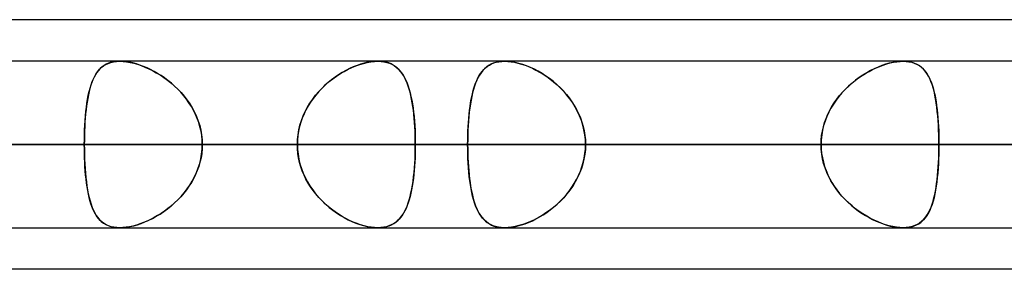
# Model space of a CAD drawing. Header units: millimetres. Extents: x -288 to 288, y -100 to 123.
# Tile 27 of 75: x -106.72 to -93.37, y 51.61 to 55. Entities that reach past the tile are written whole.
import ezdxf

# ---------------------------------------------------------------- set-up
doc = ezdxf.new("R2010")
doc.units = ezdxf.units.MM
doc.layers.add('MAIN-1', color=7, linetype='Continuous')
doc.layers.add('MAIN-2', color=7, linetype='Continuous')

msp = doc.modelspace()

# ---------------------------------------------------------------- linework, layer by layer
at = {"layer": 'MAIN-1'}
for p, q in [((-81.421, 55), (-156.21, 55)), ((155.254, 54.435), (-155.254, 54.435)), ((-101.867, 54.435), (-101.867, 54.435)), ((-101.867, 54.435), (-101.866, 54.435)), ((-101.866, 54.435), (-101.866, 54.435)), ((-101.866, 54.435), (-101.865, 54.435)), ((-101.865, 54.435), (-101.865, 54.435)), ((-101.865, 54.435), (-101.864, 54.435)), ((155.857, 53.305), (-155.857, 53.305)), ((-155.118, 52.175), (155.118, 52.175)), ((-101.866, 52.175), (-101.867, 52.175)), ((-101.867, 52.175), (-101.867, 52.175)), ((-101.865, 52.175), (-101.866, 52.175)), ((-101.866, 52.175), (-101.866, 52.175)), ((-101.864, 52.175), (-101.865, 52.175)), ((-101.865, 52.175), (-101.865, 52.175)), ((-100.149, 52.175), (-100.15, 52.175)), ((-100.148, 52.175), (-100.149, 52.175)), ((-100.149, 52.175), (-100.149, 52.175)), ((-100.147, 52.175), (-100.148, 52.175)), ((-100.148, 52.175), (-100.148, 52.175)), ((-100.146, 52.175), (-100.147, 52.175)), ((-81.908, 51.61), (-155.347, 51.61))]:
    msp.add_line(p, q, dxfattribs=at)
at = {"layer": 'MAIN-2'}
for p, q in [((-105.607, 54.359), (-105.633, 54.336)), ((-105.617, 54.351), (-105.589, 54.373)), ((-105.58, 54.379), (-105.607, 54.359)), ((-105.589, 54.373), (-105.558, 54.391)), ((-105.55, 54.396), (-105.58, 54.379)), ((-105.558, 54.391), (-105.525, 54.407)), ((-105.518, 54.41), (-105.55, 54.396)), ((-105.525, 54.407), (-105.489, 54.419)), ((-105.483, 54.421), (-105.518, 54.41)), ((-105.489, 54.419), (-105.45, 54.428)), ((-105.446, 54.429), (-105.483, 54.421)), ((-105.45, 54.428), (-105.409, 54.433)), ((-105.407, 54.433), (-105.446, 54.429)), ((-105.409, 54.433), (-105.366, 54.435)), ((-105.366, 54.435), (-105.407, 54.433)), ((-105.324, 54.434), (-105.366, 54.435)), ((-105.366, 54.435), (-105.322, 54.433)), ((-105.281, 54.429), (-105.324, 54.434)), ((-105.322, 54.433), (-105.276, 54.428)), ((-105.236, 54.422), (-105.281, 54.429)), ((-105.276, 54.428), (-105.228, 54.42)), ((-105.189, 54.412), (-105.236, 54.422)), ((-105.228, 54.42), (-105.178, 54.409)), ((-105.142, 54.399), (-105.189, 54.412)), ((-105.178, 54.409), (-105.128, 54.394)), ((-105.094, 54.383), (-105.142, 54.399)), ((-105.128, 54.394), (-105.077, 54.377)), ((-105.045, 54.365), (-105.094, 54.383)), ((-105.077, 54.377), (-105.026, 54.357)), ((-104.997, 54.344), (-105.045, 54.365)), ((-105.026, 54.357), (-104.974, 54.334)), ((-102.199, 54.359), (-102.249, 54.336)), ((-102.218, 54.351), (-102.165, 54.373)), ((-102.149, 54.379), (-102.199, 54.359)), ((-102.165, 54.373), (-102.113, 54.391)), ((-102.1, 54.396), (-102.149, 54.379)), ((-102.113, 54.391), (-102.061, 54.407)), ((-102.051, 54.41), (-102.1, 54.396)), ((-102.061, 54.407), (-102.01, 54.419)), ((-102.003, 54.421), (-102.051, 54.41)), ((-102.01, 54.419), (-101.961, 54.428)), ((-101.956, 54.429), (-102.003, 54.421)), ((-101.961, 54.428), (-101.913, 54.433)), ((-101.91, 54.433), (-101.956, 54.429)), ((-101.913, 54.433), (-101.867, 54.435)), ((-101.867, 54.435), (-101.91, 54.433)), ((-101.827, 54.434), (-101.867, 54.435)), ((-101.864, 54.435), (-101.823, 54.433)), ((-101.789, 54.429), (-101.827, 54.434)), ((-101.823, 54.433), (-101.783, 54.428)), ((-101.753, 54.422), (-101.789, 54.429)), ((-101.783, 54.428), (-101.745, 54.42)), ((-101.719, 54.412), (-101.753, 54.422)), ((-101.745, 54.42), (-101.71, 54.408)), ((-101.687, 54.399), (-101.719, 54.412)), ((-101.71, 54.408), (-101.677, 54.394)), ((-101.658, 54.383), (-101.687, 54.399)), ((-101.677, 54.394), (-101.646, 54.376)), ((-101.63, 54.365), (-101.658, 54.383)), ((-101.646, 54.376), (-101.618, 54.356)), ((-101.604, 54.344), (-101.63, 54.365)), ((-101.618, 54.356), (-101.592, 54.333)), ((-100.394, 54.357), (-100.42, 54.334)), ((-100.407, 54.345), (-100.382, 54.366)), ((-100.365, 54.377), (-100.394, 54.357)), ((-100.382, 54.366), (-100.354, 54.384)), ((-100.335, 54.394), (-100.365, 54.377)), ((-100.354, 54.384), (-100.325, 54.399)), ((-100.302, 54.409), (-100.335, 54.394)), ((-100.325, 54.399), (-100.293, 54.412)), ((-100.267, 54.42), (-100.302, 54.409)), ((-100.293, 54.412), (-100.26, 54.422)), ((-100.229, 54.428), (-100.267, 54.42)), ((-100.26, 54.422), (-100.224, 54.429)), ((-100.189, 54.433), (-100.229, 54.428)), ((-100.224, 54.429), (-100.186, 54.434)), ((-100.146, 54.435), (-100.189, 54.433)), ((-100.186, 54.434), (-100.146, 54.435)), ((-100.101, 54.433), (-100.146, 54.435)), ((-100.146, 54.435), (-100.104, 54.434)), ((-100.104, 54.434), (-100.06, 54.429)), ((-100.053, 54.428), (-100.101, 54.433)), ((-100.06, 54.429), (-100.014, 54.421)), ((-100.004, 54.419), (-100.053, 54.428)), ((-100.014, 54.421), (-99.966, 54.411)), ((-99.953, 54.407), (-100.004, 54.419)), ((-99.966, 54.411), (-99.918, 54.397)), ((-99.901, 54.391), (-99.953, 54.407)), ((-99.918, 54.397), (-99.87, 54.381)), ((-99.848, 54.373), (-99.901, 54.391)), ((-99.87, 54.381), (-99.821, 54.362)), ((-99.796, 54.351), (-99.848, 54.373)), ((-99.821, 54.362), (-99.771, 54.34)), ((-95.082, 54.357), (-95.134, 54.334)), ((-95.108, 54.345), (-95.06, 54.366)), ((-95.031, 54.377), (-95.082, 54.357)), ((-95.06, 54.366), (-95.012, 54.384)), ((-94.98, 54.394), (-95.031, 54.377)), ((-95.012, 54.384), (-94.965, 54.399)), ((-94.93, 54.409), (-94.98, 54.394)), ((-94.965, 54.399), (-94.917, 54.412)), ((-94.881, 54.42), (-94.93, 54.409)), ((-94.917, 54.412), (-94.871, 54.422)), ((-94.833, 54.428), (-94.881, 54.42)), ((-94.871, 54.422), (-94.826, 54.429)), ((-94.786, 54.433), (-94.833, 54.428)), ((-94.826, 54.429), (-94.783, 54.434)), ((-94.742, 54.435), (-94.786, 54.433)), ((-94.783, 54.434), (-94.742, 54.435)), ((-94.742, 54.435), (-94.701, 54.434)), ((-94.699, 54.433), (-94.742, 54.435)), ((-94.701, 54.434), (-94.663, 54.429)), ((-94.658, 54.428), (-94.699, 54.433)), ((-94.663, 54.429), (-94.626, 54.421)), ((-94.619, 54.419), (-94.658, 54.428)), ((-94.626, 54.421), (-94.592, 54.411)), ((-94.583, 54.407), (-94.619, 54.419)), ((-94.592, 54.411), (-94.56, 54.397)), ((-94.55, 54.391), (-94.583, 54.407)), ((-94.56, 54.397), (-94.531, 54.381)), ((-94.519, 54.373), (-94.55, 54.391)), ((-94.531, 54.381), (-94.504, 54.362)), ((-94.491, 54.351), (-94.519, 54.373)), ((-94.504, 54.362), (-94.478, 54.34)), ((-105.715, 54.22), (-105.731, 54.185)), ((-105.725, 54.198), (-105.707, 54.234)), ((-105.697, 54.253), (-105.715, 54.22)), ((-105.707, 54.234), (-105.688, 54.268)), ((-105.677, 54.283), (-105.697, 54.253)), ((-105.688, 54.268), (-105.666, 54.298)), ((-105.656, 54.311), (-105.677, 54.283)), ((-105.666, 54.298), (-105.643, 54.326)), ((-105.633, 54.336), (-105.656, 54.311)), ((-105.643, 54.326), (-105.617, 54.351)), ((-104.948, 54.322), (-104.997, 54.344)), ((-104.974, 54.334), (-104.923, 54.309)), ((-104.9, 54.296), (-104.948, 54.322)), ((-104.923, 54.309), (-104.872, 54.28)), ((-104.853, 54.269), (-104.9, 54.296)), ((-104.872, 54.28), (-104.821, 54.25)), ((-104.805, 54.24), (-104.853, 54.269)), ((-104.821, 54.25), (-104.77, 54.216)), ((-104.759, 54.208), (-104.805, 54.24)), ((-102.446, 54.22), (-102.493, 54.185)), ((-102.477, 54.198), (-102.426, 54.234)), ((-102.398, 54.253), (-102.446, 54.22)), ((-102.426, 54.234), (-102.375, 54.268)), ((-102.349, 54.283), (-102.398, 54.253)), ((-102.375, 54.268), (-102.323, 54.298)), ((-102.299, 54.311), (-102.349, 54.283)), ((-102.323, 54.298), (-102.27, 54.326)), ((-102.249, 54.336), (-102.299, 54.311)), ((-102.27, 54.326), (-102.218, 54.351)), ((-101.581, 54.322), (-101.604, 54.344)), ((-101.592, 54.333), (-101.568, 54.307)), ((-101.559, 54.296), (-101.581, 54.322)), ((-101.568, 54.307), (-101.545, 54.279)), ((-101.538, 54.269), (-101.559, 54.296)), ((-101.545, 54.279), (-101.525, 54.248)), ((-101.519, 54.24), (-101.538, 54.269)), ((-101.525, 54.248), (-101.505, 54.215)), ((-101.501, 54.208), (-101.519, 54.24)), ((-100.509, 54.209), (-100.491, 54.241)), ((-100.487, 54.248), (-100.506, 54.215)), ((-100.491, 54.241), (-100.473, 54.271)), ((-100.466, 54.28), (-100.487, 54.248)), ((-100.473, 54.271), (-100.452, 54.298)), ((-100.444, 54.308), (-100.466, 54.28)), ((-100.452, 54.298), (-100.431, 54.323)), ((-100.42, 54.334), (-100.444, 54.308)), ((-100.431, 54.323), (-100.407, 54.345)), ((-99.743, 54.326), (-99.796, 54.351)), ((-99.771, 54.34), (-99.722, 54.316)), ((-99.69, 54.299), (-99.743, 54.326)), ((-99.722, 54.316), (-99.673, 54.289)), ((-99.639, 54.268), (-99.69, 54.299)), ((-99.673, 54.289), (-99.624, 54.26)), ((-99.587, 54.235), (-99.639, 54.268)), ((-99.624, 54.26), (-99.576, 54.228)), ((-99.536, 54.199), (-99.587, 54.235)), ((-99.576, 54.228), (-99.528, 54.193)), ((-95.345, 54.209), (-95.299, 54.241)), ((-95.287, 54.248), (-95.337, 54.215)), ((-95.299, 54.241), (-95.252, 54.271)), ((-95.236, 54.28), (-95.287, 54.248)), ((-95.252, 54.271), (-95.204, 54.298)), ((-95.185, 54.308), (-95.236, 54.28)), ((-95.204, 54.298), (-95.156, 54.323)), ((-95.134, 54.334), (-95.185, 54.308)), ((-95.156, 54.323), (-95.108, 54.345)), ((-94.465, 54.326), (-94.491, 54.351)), ((-94.478, 54.34), (-94.455, 54.316)), ((-94.441, 54.299), (-94.465, 54.326)), ((-94.455, 54.316), (-94.434, 54.289)), ((-94.42, 54.268), (-94.441, 54.299)), ((-94.434, 54.289), (-94.414, 54.26)), ((-94.4, 54.235), (-94.42, 54.268)), ((-94.414, 54.26), (-94.396, 54.228)), ((-94.381, 54.199), (-94.4, 54.235)), ((-94.396, 54.228), (-94.379, 54.193)), ((-105.759, 54.109), (-105.772, 54.067)), ((-105.77, 54.072), (-105.757, 54.117)), ((-105.746, 54.148), (-105.759, 54.109)), ((-105.757, 54.117), (-105.742, 54.159)), ((-105.731, 54.185), (-105.746, 54.148)), ((-105.742, 54.159), (-105.725, 54.198)), ((-104.77, 54.216), (-104.721, 54.18)), ((-104.713, 54.173), (-104.759, 54.208)), ((-104.721, 54.18), (-104.672, 54.141)), ((-104.667, 54.137), (-104.713, 54.173)), ((-104.672, 54.141), (-104.625, 54.099)), ((-104.623, 54.098), (-104.667, 54.137)), ((-104.625, 54.099), (-104.579, 54.055)), ((-104.581, 54.057), (-104.623, 54.098)), ((-102.584, 54.109), (-102.627, 54.067)), ((-102.622, 54.072), (-102.575, 54.117)), ((-102.539, 54.148), (-102.584, 54.109)), ((-102.575, 54.117), (-102.527, 54.159)), ((-102.493, 54.185), (-102.539, 54.148)), ((-102.527, 54.159), (-102.477, 54.198)), ((-101.505, 54.215), (-101.487, 54.178)), ((-101.485, 54.173), (-101.501, 54.208)), ((-101.487, 54.178), (-101.471, 54.139)), ((-101.47, 54.137), (-101.485, 54.173)), ((-101.471, 54.139), (-101.456, 54.098)), ((-101.456, 54.098), (-101.47, 54.137)), ((-101.456, 54.098), (-101.442, 54.054)), ((-101.443, 54.057), (-101.456, 54.098)), ((-100.555, 54.097), (-100.568, 54.053)), ((-100.567, 54.058), (-100.554, 54.099)), ((-100.54, 54.139), (-100.555, 54.097)), ((-100.554, 54.099), (-100.54, 54.138)), ((-100.524, 54.178), (-100.54, 54.139)), ((-100.54, 54.138), (-100.525, 54.175)), ((-100.525, 54.175), (-100.509, 54.209)), ((-100.506, 54.215), (-100.524, 54.178)), ((-99.486, 54.16), (-99.536, 54.199)), ((-99.528, 54.193), (-99.482, 54.156)), ((-99.438, 54.118), (-99.486, 54.16)), ((-99.482, 54.156), (-99.436, 54.117)), ((-99.391, 54.074), (-99.438, 54.118)), ((-99.436, 54.117), (-99.392, 54.075)), ((-95.483, 54.097), (-95.528, 54.053)), ((-95.523, 54.058), (-95.48, 54.099)), ((-95.435, 54.139), (-95.483, 54.097)), ((-95.48, 54.099), (-95.436, 54.138)), ((-95.436, 54.138), (-95.391, 54.175)), ((-95.387, 54.178), (-95.435, 54.139)), ((-95.391, 54.175), (-95.345, 54.209)), ((-95.337, 54.215), (-95.387, 54.178)), ((-94.365, 54.16), (-94.381, 54.199)), ((-94.379, 54.193), (-94.363, 54.156)), ((-94.35, 54.118), (-94.365, 54.16)), ((-94.363, 54.156), (-94.349, 54.117)), ((-94.336, 54.074), (-94.35, 54.118)), ((-94.349, 54.117), (-94.336, 54.075)), ((-105.804, 53.922), (-105.794, 53.974)), ((-105.793, 53.978), (-105.802, 53.93)), ((-105.794, 53.974), (-105.783, 54.024)), ((-105.783, 54.023), (-105.793, 53.978)), ((-105.783, 54.024), (-105.77, 54.072)), ((-105.772, 54.067), (-105.783, 54.023)), ((-104.54, 54.014), (-104.581, 54.057)), ((-104.579, 54.055), (-104.535, 54.009)), ((-104.5, 53.968), (-104.54, 54.014)), ((-104.535, 54.009), (-104.493, 53.96)), ((-104.463, 53.921), (-104.5, 53.968)), ((-104.493, 53.96), (-104.454, 53.909)), ((-102.75, 53.922), (-102.71, 53.974)), ((-102.707, 53.977), (-102.744, 53.93)), ((-102.71, 53.974), (-102.667, 54.024)), ((-102.668, 54.023), (-102.707, 53.977)), ((-102.627, 54.067), (-102.668, 54.023)), ((-102.667, 54.024), (-102.622, 54.072)), ((-101.43, 54.014), (-101.443, 54.057)), ((-101.442, 54.054), (-101.429, 54.008)), ((-101.419, 53.969), (-101.43, 54.014)), ((-101.429, 54.008), (-101.417, 53.959)), ((-101.409, 53.921), (-101.419, 53.969)), ((-101.417, 53.959), (-101.407, 53.908)), ((-100.592, 53.958), (-100.602, 53.907)), ((-100.599, 53.922), (-100.589, 53.97)), ((-100.581, 54.007), (-100.592, 53.958)), ((-100.589, 53.97), (-100.579, 54.015)), ((-100.568, 54.053), (-100.581, 54.007)), ((-100.579, 54.015), (-100.567, 54.058)), ((-99.392, 54.075), (-99.349, 54.031)), ((-99.345, 54.027), (-99.391, 54.074)), ((-99.349, 54.031), (-99.309, 53.985)), ((-99.302, 53.977), (-99.345, 54.027)), ((-99.309, 53.985), (-99.271, 53.937)), ((-99.262, 53.924), (-99.302, 53.977)), ((-95.613, 53.958), (-95.652, 53.907)), ((-95.64, 53.922), (-95.603, 53.97)), ((-95.572, 54.007), (-95.613, 53.958)), ((-95.603, 53.97), (-95.564, 54.015)), ((-95.528, 54.053), (-95.572, 54.007)), ((-95.564, 54.015), (-95.523, 54.058)), ((-94.336, 54.075), (-94.324, 54.031)), ((-94.323, 54.027), (-94.336, 54.074)), ((-94.324, 54.031), (-94.314, 53.985)), ((-94.312, 53.977), (-94.323, 54.027)), ((-94.314, 53.985), (-94.304, 53.937)), ((-94.302, 53.924), (-94.312, 53.977)), ((-105.818, 53.829), (-105.824, 53.776)), ((-105.82, 53.811), (-105.812, 53.867)), ((-105.811, 53.88), (-105.818, 53.829)), ((-105.812, 53.867), (-105.804, 53.922)), ((-105.802, 53.93), (-105.811, 53.88)), ((-104.428, 53.872), (-104.463, 53.921)), ((-104.454, 53.909), (-104.417, 53.856)), ((-104.396, 53.821), (-104.428, 53.872)), ((-104.417, 53.856), (-104.384, 53.801)), ((-104.366, 53.769), (-104.396, 53.821)), ((-102.811, 53.829), (-102.841, 53.775)), ((-102.821, 53.811), (-102.787, 53.867)), ((-102.779, 53.88), (-102.811, 53.829)), ((-102.787, 53.867), (-102.75, 53.922)), ((-102.744, 53.93), (-102.779, 53.88)), ((-101.4, 53.872), (-101.409, 53.921)), ((-101.407, 53.908), (-101.397, 53.855)), ((-101.392, 53.821), (-101.4, 53.872)), ((-101.397, 53.855), (-101.389, 53.8)), ((-101.385, 53.769), (-101.392, 53.821)), ((-100.623, 53.77), (-100.616, 53.822)), ((-100.611, 53.854), (-100.619, 53.799)), ((-100.616, 53.822), (-100.608, 53.873)), ((-100.602, 53.907), (-100.611, 53.854)), ((-100.608, 53.873), (-100.599, 53.922)), ((-99.271, 53.937), (-99.235, 53.886)), ((-99.224, 53.87), (-99.262, 53.924)), ((-99.235, 53.886), (-99.202, 53.834)), ((-99.189, 53.813), (-99.224, 53.87)), ((-99.202, 53.834), (-99.171, 53.781)), ((-95.737, 53.77), (-95.707, 53.822)), ((-95.688, 53.854), (-95.721, 53.799)), ((-95.707, 53.822), (-95.675, 53.873)), ((-95.652, 53.907), (-95.688, 53.854)), ((-95.675, 53.873), (-95.64, 53.922)), ((-94.304, 53.937), (-94.295, 53.886)), ((-94.293, 53.87), (-94.302, 53.924)), ((-94.295, 53.886), (-94.288, 53.834)), ((-94.285, 53.813), (-94.293, 53.87)), ((-94.288, 53.834), (-94.281, 53.781)), ((-105.837, 53.63), (-105.832, 53.692)), ((-105.83, 53.721), (-105.835, 53.664)), ((-105.832, 53.692), (-105.827, 53.752)), ((-105.824, 53.776), (-105.83, 53.721)), ((-105.827, 53.752), (-105.82, 53.811)), ((-104.384, 53.801), (-104.353, 53.743)), ((-104.339, 53.714), (-104.366, 53.769)), ((-104.353, 53.743), (-104.326, 53.684)), ((-104.316, 53.659), (-104.339, 53.714)), ((-102.903, 53.63), (-102.88, 53.692)), ((-102.867, 53.72), (-102.891, 53.664)), ((-102.88, 53.692), (-102.852, 53.752)), ((-102.841, 53.775), (-102.867, 53.72)), ((-102.852, 53.752), (-102.821, 53.811)), ((-101.389, 53.8), (-101.382, 53.743)), ((-101.379, 53.715), (-101.385, 53.769)), ((-101.382, 53.743), (-101.375, 53.684)), ((-101.373, 53.659), (-101.379, 53.715)), ((-100.634, 53.659), (-100.629, 53.715)), ((-100.626, 53.742), (-100.632, 53.683)), ((-100.629, 53.715), (-100.623, 53.77)), ((-100.619, 53.799), (-100.626, 53.742)), ((-99.158, 53.754), (-99.189, 53.813)), ((-99.171, 53.781), (-99.144, 53.725)), ((-99.13, 53.694), (-99.158, 53.754)), ((-99.144, 53.725), (-99.119, 53.668)), ((-99.106, 53.632), (-99.13, 53.694)), ((-95.787, 53.659), (-95.763, 53.715)), ((-95.751, 53.742), (-95.778, 53.683)), ((-95.763, 53.715), (-95.737, 53.77)), ((-95.721, 53.799), (-95.751, 53.742)), ((-94.278, 53.754), (-94.285, 53.813)), ((-94.281, 53.781), (-94.275, 53.725)), ((-94.272, 53.694), (-94.278, 53.754)), ((-94.275, 53.725), (-94.27, 53.668)), ((-94.267, 53.632), (-94.272, 53.694)), ((-105.844, 53.502), (-105.841, 53.566)), ((-105.839, 53.607), (-105.842, 53.548)), ((-105.841, 53.566), (-105.837, 53.63)), ((-105.835, 53.664), (-105.839, 53.607)), ((-104.326, 53.684), (-104.303, 53.624)), ((-104.295, 53.602), (-104.316, 53.659)), ((-104.303, 53.624), (-104.283, 53.562)), ((-104.279, 53.544), (-104.295, 53.602)), ((-104.283, 53.562), (-104.268, 53.499)), ((-102.938, 53.502), (-102.923, 53.566)), ((-102.911, 53.606), (-102.928, 53.548)), ((-102.923, 53.566), (-102.903, 53.63)), ((-102.891, 53.664), (-102.911, 53.606)), ((-101.375, 53.684), (-101.37, 53.623)), ((-101.368, 53.602), (-101.373, 53.659)), ((-101.37, 53.623), (-101.366, 53.561)), ((-101.365, 53.544), (-101.368, 53.602)), ((-101.366, 53.561), (-101.362, 53.499)), ((-100.641, 53.561), (-100.644, 53.498)), ((-100.642, 53.544), (-100.639, 53.602)), ((-100.637, 53.623), (-100.641, 53.561)), ((-100.639, 53.602), (-100.634, 53.659)), ((-100.632, 53.683), (-100.637, 53.623)), ((-99.119, 53.668), (-99.099, 53.61)), ((-99.086, 53.568), (-99.106, 53.632)), ((-99.099, 53.61), (-99.081, 53.55)), ((-99.071, 53.503), (-99.086, 53.568)), ((-95.82, 53.561), (-95.835, 53.498)), ((-95.824, 53.544), (-95.807, 53.602)), ((-95.8, 53.623), (-95.82, 53.561)), ((-95.807, 53.602), (-95.787, 53.659)), ((-95.778, 53.683), (-95.8, 53.623)), ((-94.27, 53.668), (-94.265, 53.61)), ((-94.263, 53.568), (-94.267, 53.632)), ((-94.265, 53.61), (-94.262, 53.55)), ((-94.26, 53.503), (-94.263, 53.568)), ((-105.847, 53.371), (-105.846, 53.437)), ((-105.846, 53.427), (-105.847, 53.366)), ((-105.846, 53.437), (-105.844, 53.502)), ((-105.844, 53.488), (-105.846, 53.427)), ((-105.842, 53.548), (-105.844, 53.488)), ((-104.265, 53.485), (-104.279, 53.544)), ((-104.268, 53.499), (-104.257, 53.435)), ((-104.256, 53.425), (-104.265, 53.485)), ((-104.257, 53.435), (-104.25, 53.37)), ((-104.25, 53.365), (-104.256, 53.425)), ((-102.956, 53.371), (-102.949, 53.437)), ((-102.95, 53.427), (-102.956, 53.366)), ((-102.941, 53.488), (-102.95, 53.427)), ((-102.949, 53.437), (-102.938, 53.502)), ((-102.928, 53.548), (-102.941, 53.488)), ((-101.362, 53.485), (-101.365, 53.544)), ((-101.362, 53.499), (-101.36, 53.435)), ((-101.36, 53.426), (-101.362, 53.485)), ((-101.36, 53.435), (-101.358, 53.37)), ((-101.358, 53.365), (-101.36, 53.426)), ((-100.647, 53.434), (-100.648, 53.37)), ((-100.648, 53.366), (-100.647, 53.426)), ((-100.644, 53.498), (-100.647, 53.434)), ((-100.647, 53.426), (-100.645, 53.485)), ((-100.645, 53.485), (-100.642, 53.544)), ((-99.081, 53.55), (-99.068, 53.49)), ((-99.059, 53.438), (-99.071, 53.503)), ((-99.068, 53.49), (-99.058, 53.429)), ((-99.052, 53.372), (-99.059, 53.438)), ((-99.058, 53.429), (-99.052, 53.367)), ((-95.853, 53.366), (-95.847, 53.426)), ((-95.846, 53.434), (-95.852, 53.37)), ((-95.847, 53.426), (-95.837, 53.485)), ((-95.835, 53.498), (-95.846, 53.434)), ((-95.837, 53.485), (-95.824, 53.544)), ((-94.262, 53.55), (-94.259, 53.49)), ((-94.258, 53.438), (-94.26, 53.503)), ((-94.259, 53.49), (-94.257, 53.429)), ((-94.256, 53.372), (-94.258, 53.438)), ((-94.257, 53.429), (-94.256, 53.367)), ((-155.857, 53.305), (155.857, 53.305)), ((154.141, 53.305), (-154.141, 53.305)), ((-154.141, 53.305), (154.141, 53.305)), ((-143.269, 53.305), (143.269, 53.305)), ((143.269, 53.305), (-143.269, 53.305)), ((141.67, 53.305), (-141.67, 53.305)), ((-141.67, 53.305), (141.67, 53.305)), ((-138.99, 53.305), (-102.958, 53.305)), ((-102.958, 53.305), (-138.99, 53.305)), ((-101.358, 53.305), (-136.73, 53.305)), ((-136.73, 53.305), (-101.358, 53.305)), ((-130.796, 53.305), (130.796, 53.305)), ((130.796, 53.305), (-130.796, 53.305)), ((129.197, 53.305), (-129.197, 53.305)), ((-129.197, 53.305), (129.197, 53.305)), ((-121.362, 53.305), (-90.476, 53.305)), ((-90.476, 53.305), (-121.362, 53.305)), ((-88.697, 53.305), (-119.102, 53.305)), ((-119.102, 53.305), (-88.697, 53.305)), ((-118.323, 53.305), (118.323, 53.305)), ((118.323, 53.305), (-118.323, 53.305)), ((116.724, 53.305), (-116.724, 53.305)), ((-116.724, 53.305), (116.724, 53.305)), ((-116.724, 53.305), (-105.848, 53.305)), ((-105.848, 53.305), (-116.724, 53.305)), ((-102.958, 53.305), (-113.836, 53.305)), ((-113.836, 53.305), (-102.958, 53.305)), ((-111.518, 53.305), (-100.649, 53.305)), ((-100.649, 53.305), (-111.518, 53.305)), ((-95.854, 53.305), (-106.724, 53.305)), ((-106.724, 53.305), (-95.854, 53.305)), ((-105.848, 53.305), (-105.847, 53.371)), ((-105.847, 53.366), (-105.848, 53.305)), ((-105.848, 53.305), (105.848, 53.305)), ((105.848, 53.305), (-105.848, 53.305)), ((-105.847, 53.244), (-105.848, 53.305)), ((-105.848, 53.305), (-105.847, 53.239)), ((-104.25, 53.37), (-104.248, 53.305)), ((-104.248, 53.305), (-104.25, 53.365)), ((-104.248, 53.305), (-104.25, 53.245)), ((-104.25, 53.24), (-104.248, 53.305)), ((104.248, 53.305), (-104.248, 53.305)), ((-104.248, 53.305), (104.248, 53.305)), ((-104.248, 53.305), (-93.37, 53.305)), ((-93.37, 53.305), (-104.248, 53.305)), ((-102.958, 53.305), (-102.956, 53.371)), ((-102.956, 53.366), (-102.958, 53.305)), ((-102.958, 53.305), (-102.956, 53.239)), ((-102.956, 53.244), (-102.958, 53.305)), ((-101.358, 53.37), (-101.358, 53.305)), ((-101.358, 53.305), (-101.358, 53.365)), ((-101.358, 53.24), (-101.358, 53.305)), ((-90.476, 53.305), (-101.358, 53.305)), ((-101.358, 53.305), (-90.476, 53.305)), ((-101.358, 53.305), (-101.358, 53.245)), ((-100.648, 53.37), (-100.649, 53.305)), ((-100.649, 53.305), (-100.648, 53.366)), ((-100.649, 53.305), (-95.854, 53.305)), ((-95.854, 53.305), (-100.649, 53.305)), ((-100.648, 53.24), (-100.649, 53.305)), ((-100.649, 53.305), (-100.648, 53.244)), ((-99.05, 53.305), (-99.052, 53.372)), ((-99.052, 53.367), (-99.05, 53.305)), ((-99.05, 53.305), (-99.052, 53.238)), ((-99.052, 53.243), (-99.05, 53.305)), ((-94.256, 53.305), (-99.05, 53.305)), ((-99.05, 53.305), (-94.256, 53.305)), ((-99.05, 53.305), (-88.179, 53.305)), ((-88.179, 53.305), (-99.05, 53.305)), ((-95.852, 53.37), (-95.854, 53.305)), ((-95.854, 53.305), (-95.853, 53.366)), ((-95.854, 53.305), (-95.853, 53.244)), ((-95.852, 53.24), (-95.854, 53.305)), ((-94.256, 53.305), (-94.256, 53.372)), ((-94.256, 53.367), (-94.256, 53.305)), ((-94.256, 53.243), (-94.256, 53.305)), ((-83.385, 53.305), (-94.256, 53.305)), ((-94.256, 53.305), (-83.385, 53.305)), ((-94.256, 53.305), (-94.256, 53.238)), ((-105.846, 53.183), (-105.847, 53.244)), ((-105.847, 53.239), (-105.846, 53.173)), ((-105.844, 53.122), (-105.846, 53.183)), ((-105.846, 53.173), (-105.844, 53.108)), ((-104.268, 53.111), (-104.257, 53.175)), ((-104.256, 53.185), (-104.265, 53.125)), ((-104.257, 53.175), (-104.25, 53.24)), ((-104.25, 53.245), (-104.256, 53.185)), ((-102.95, 53.183), (-102.956, 53.244)), ((-102.956, 53.239), (-102.949, 53.173)), ((-102.941, 53.122), (-102.95, 53.183)), ((-102.949, 53.173), (-102.938, 53.108)), ((-101.36, 53.185), (-101.362, 53.126)), ((-101.362, 53.111), (-101.36, 53.175)), ((-101.358, 53.245), (-101.36, 53.185)), ((-101.36, 53.175), (-101.358, 53.24)), ((-100.648, 53.244), (-100.647, 53.184)), ((-100.647, 53.176), (-100.648, 53.24)), ((-100.647, 53.184), (-100.645, 53.125)), ((-100.645, 53.113), (-100.647, 53.176)), ((-99.059, 53.172), (-99.071, 53.107)), ((-99.068, 53.12), (-99.058, 53.181)), ((-99.052, 53.238), (-99.059, 53.172)), ((-99.058, 53.181), (-99.052, 53.243)), ((-95.853, 53.244), (-95.847, 53.184)), ((-95.846, 53.176), (-95.852, 53.24)), ((-95.847, 53.184), (-95.837, 53.125)), ((-95.835, 53.112), (-95.846, 53.176)), ((-94.258, 53.172), (-94.26, 53.107)), ((-94.259, 53.12), (-94.257, 53.181)), ((-94.256, 53.238), (-94.258, 53.172)), ((-94.257, 53.181), (-94.256, 53.243)), ((-105.842, 53.062), (-105.844, 53.122)), ((-105.844, 53.108), (-105.841, 53.044)), ((-105.839, 53.003), (-105.842, 53.062)), ((-105.841, 53.044), (-105.837, 52.98)), ((-104.303, 52.986), (-104.283, 53.048)), ((-104.279, 53.066), (-104.295, 53.008)), ((-104.283, 53.048), (-104.268, 53.111)), ((-104.265, 53.125), (-104.279, 53.066)), ((-102.928, 53.062), (-102.941, 53.122)), ((-102.938, 53.108), (-102.923, 53.044)), ((-102.911, 53.004), (-102.928, 53.062)), ((-102.923, 53.044), (-102.903, 52.98)), ((-101.37, 52.986), (-101.366, 53.048)), ((-101.365, 53.067), (-101.368, 53.009)), ((-101.366, 53.048), (-101.362, 53.111)), ((-101.362, 53.126), (-101.365, 53.067)), ((-100.645, 53.125), (-100.642, 53.066)), ((-100.641, 53.05), (-100.645, 53.113)), ((-100.642, 53.066), (-100.639, 53.008)), ((-100.637, 52.988), (-100.641, 53.05)), ((-99.086, 53.042), (-99.106, 52.978)), ((-99.099, 53), (-99.081, 53.06)), ((-99.071, 53.107), (-99.086, 53.042)), ((-99.081, 53.06), (-99.068, 53.12)), ((-95.837, 53.125), (-95.824, 53.066)), ((-95.82, 53.049), (-95.835, 53.112)), ((-95.824, 53.066), (-95.807, 53.008)), ((-95.8, 52.987), (-95.82, 53.049)), ((-94.263, 53.042), (-94.267, 52.978)), ((-94.265, 53), (-94.262, 53.06)), ((-94.26, 53.107), (-94.263, 53.042)), ((-94.262, 53.06), (-94.259, 53.12)), ((-105.835, 52.946), (-105.839, 53.003)), ((-105.837, 52.98), (-105.832, 52.918)), ((-105.83, 52.889), (-105.835, 52.946)), ((-105.832, 52.918), (-105.827, 52.858)), ((-105.824, 52.834), (-105.83, 52.889)), ((-104.339, 52.896), (-104.366, 52.841)), ((-104.353, 52.867), (-104.326, 52.926)), ((-104.316, 52.951), (-104.339, 52.896)), ((-104.326, 52.926), (-104.303, 52.986)), ((-104.295, 53.008), (-104.316, 52.951)), ((-102.891, 52.946), (-102.911, 53.004)), ((-102.903, 52.98), (-102.88, 52.918)), ((-102.867, 52.89), (-102.891, 52.946)), ((-102.88, 52.918), (-102.852, 52.858)), ((-102.841, 52.835), (-102.867, 52.89)), ((-101.378, 52.896), (-101.385, 52.842)), ((-101.382, 52.866), (-101.375, 52.926)), ((-101.373, 52.952), (-101.378, 52.896)), ((-101.375, 52.926), (-101.37, 52.986)), ((-101.368, 53.009), (-101.373, 52.952)), ((-100.639, 53.008), (-100.634, 52.951)), ((-100.632, 52.928), (-100.637, 52.988)), ((-100.634, 52.951), (-100.629, 52.895)), ((-100.626, 52.869), (-100.632, 52.928)), ((-100.629, 52.895), (-100.623, 52.84)), ((-99.171, 52.829), (-99.144, 52.885)), ((-99.13, 52.916), (-99.158, 52.856)), ((-99.144, 52.885), (-99.119, 52.942)), ((-99.106, 52.978), (-99.13, 52.916)), ((-99.119, 52.942), (-99.099, 53)), ((-95.807, 53.008), (-95.787, 52.951)), ((-95.778, 52.927), (-95.8, 52.987)), ((-95.787, 52.951), (-95.763, 52.895)), ((-95.751, 52.868), (-95.778, 52.927)), ((-95.763, 52.895), (-95.737, 52.84)), ((-94.281, 52.829), (-94.275, 52.885)), ((-94.272, 52.916), (-94.278, 52.856)), ((-94.275, 52.885), (-94.27, 52.942)), ((-94.267, 52.978), (-94.272, 52.916)), ((-94.27, 52.942), (-94.265, 53)), ((-105.827, 52.858), (-105.82, 52.799)), ((-105.818, 52.781), (-105.824, 52.834)), ((-105.82, 52.799), (-105.812, 52.743)), ((-105.811, 52.73), (-105.818, 52.781)), ((-104.454, 52.701), (-104.417, 52.754)), ((-104.396, 52.789), (-104.428, 52.738)), ((-104.417, 52.754), (-104.384, 52.809)), ((-104.366, 52.841), (-104.396, 52.789)), ((-104.384, 52.809), (-104.353, 52.867)), ((-102.852, 52.858), (-102.821, 52.799)), ((-102.811, 52.781), (-102.841, 52.835)), ((-102.821, 52.799), (-102.787, 52.743)), ((-102.779, 52.73), (-102.811, 52.781)), ((-101.407, 52.701), (-101.398, 52.754)), ((-101.392, 52.79), (-101.4, 52.739)), ((-101.398, 52.754), (-101.389, 52.809)), ((-101.385, 52.842), (-101.392, 52.79)), ((-101.389, 52.809), (-101.382, 52.866)), ((-100.619, 52.812), (-100.626, 52.869)), ((-100.623, 52.84), (-100.616, 52.788)), ((-100.611, 52.757), (-100.619, 52.812)), ((-100.616, 52.788), (-100.608, 52.737)), ((-100.602, 52.704), (-100.611, 52.757)), ((-99.235, 52.724), (-99.202, 52.776)), ((-99.189, 52.797), (-99.224, 52.74)), ((-99.202, 52.776), (-99.171, 52.829)), ((-99.158, 52.856), (-99.189, 52.797)), ((-95.721, 52.811), (-95.751, 52.868)), ((-95.737, 52.84), (-95.707, 52.788)), ((-95.688, 52.756), (-95.721, 52.811)), ((-95.707, 52.788), (-95.675, 52.737)), ((-95.652, 52.703), (-95.688, 52.756)), ((-94.295, 52.724), (-94.288, 52.776)), ((-94.285, 52.797), (-94.293, 52.74)), ((-94.288, 52.776), (-94.281, 52.829)), ((-94.278, 52.856), (-94.285, 52.797)), ((-105.812, 52.743), (-105.804, 52.688)), ((-105.802, 52.68), (-105.811, 52.73)), ((-105.804, 52.688), (-105.794, 52.636)), ((-105.793, 52.632), (-105.802, 52.68)), ((-105.794, 52.636), (-105.783, 52.586)), ((-105.783, 52.587), (-105.793, 52.632)), ((-104.5, 52.642), (-104.54, 52.596)), ((-104.535, 52.601), (-104.493, 52.65)), ((-104.463, 52.689), (-104.5, 52.642)), ((-104.493, 52.65), (-104.454, 52.701)), ((-104.428, 52.738), (-104.463, 52.689)), ((-102.787, 52.743), (-102.75, 52.688)), ((-102.744, 52.68), (-102.779, 52.73)), ((-102.75, 52.688), (-102.71, 52.636)), ((-102.707, 52.633), (-102.744, 52.68)), ((-102.71, 52.636), (-102.667, 52.586)), ((-102.668, 52.587), (-102.707, 52.633)), ((-101.419, 52.643), (-101.43, 52.598)), ((-101.429, 52.601), (-101.418, 52.65)), ((-101.409, 52.69), (-101.419, 52.643)), ((-101.418, 52.65), (-101.407, 52.701)), ((-101.4, 52.739), (-101.409, 52.69)), ((-100.608, 52.737), (-100.599, 52.688)), ((-100.592, 52.654), (-100.602, 52.704)), ((-100.599, 52.688), (-100.589, 52.64)), ((-100.581, 52.605), (-100.592, 52.654)), ((-100.589, 52.64), (-100.579, 52.595)), ((-99.349, 52.579), (-99.309, 52.625)), ((-99.302, 52.633), (-99.345, 52.583)), ((-99.309, 52.625), (-99.271, 52.673)), ((-99.262, 52.686), (-99.302, 52.633)), ((-99.271, 52.673), (-99.235, 52.724)), ((-99.224, 52.74), (-99.262, 52.686)), ((-95.675, 52.737), (-95.64, 52.688)), ((-95.613, 52.652), (-95.652, 52.703)), ((-95.64, 52.688), (-95.603, 52.64)), ((-95.572, 52.603), (-95.613, 52.652)), ((-95.603, 52.64), (-95.564, 52.595)), ((-94.324, 52.579), (-94.314, 52.625)), ((-94.312, 52.633), (-94.323, 52.583)), ((-94.314, 52.625), (-94.304, 52.673)), ((-94.302, 52.686), (-94.312, 52.633)), ((-94.304, 52.673), (-94.295, 52.724)), ((-94.293, 52.74), (-94.302, 52.686)), ((-105.772, 52.543), (-105.783, 52.587)), ((-105.783, 52.586), (-105.77, 52.538)), ((-105.759, 52.501), (-105.772, 52.543)), ((-105.77, 52.538), (-105.757, 52.493)), ((-105.746, 52.462), (-105.759, 52.501)), ((-105.757, 52.493), (-105.742, 52.451)), ((-104.672, 52.469), (-104.625, 52.511)), ((-104.623, 52.512), (-104.667, 52.473)), ((-104.625, 52.511), (-104.579, 52.555)), ((-104.581, 52.553), (-104.623, 52.512)), ((-104.54, 52.596), (-104.581, 52.553)), ((-104.579, 52.555), (-104.535, 52.601)), ((-102.627, 52.543), (-102.668, 52.587)), ((-102.667, 52.586), (-102.622, 52.538)), ((-102.584, 52.501), (-102.627, 52.543)), ((-102.622, 52.538), (-102.575, 52.493)), ((-102.539, 52.462), (-102.584, 52.501)), ((-102.575, 52.493), (-102.527, 52.451)), ((-101.471, 52.469), (-101.456, 52.511)), ((-101.455, 52.514), (-101.469, 52.475)), ((-101.456, 52.511), (-101.442, 52.555)), ((-101.442, 52.555), (-101.455, 52.514)), ((-101.442, 52.555), (-101.429, 52.601)), ((-101.43, 52.598), (-101.442, 52.555)), ((-100.569, 52.558), (-100.581, 52.605)), ((-100.579, 52.595), (-100.567, 52.552)), ((-100.555, 52.514), (-100.569, 52.558)), ((-100.567, 52.552), (-100.554, 52.511)), ((-100.54, 52.473), (-100.555, 52.514)), ((-100.554, 52.511), (-100.54, 52.472)), ((-99.438, 52.492), (-99.486, 52.45)), ((-99.482, 52.454), (-99.436, 52.493)), ((-99.391, 52.536), (-99.438, 52.492)), ((-99.436, 52.493), (-99.392, 52.535)), ((-99.392, 52.535), (-99.349, 52.579)), ((-99.345, 52.583), (-99.391, 52.536)), ((-95.528, 52.557), (-95.572, 52.603)), ((-95.564, 52.595), (-95.523, 52.552)), ((-95.483, 52.513), (-95.528, 52.557)), ((-95.523, 52.552), (-95.48, 52.511)), ((-95.435, 52.471), (-95.483, 52.513)), ((-95.48, 52.511), (-95.436, 52.472)), ((-94.35, 52.492), (-94.365, 52.45)), ((-94.363, 52.454), (-94.349, 52.493)), ((-94.336, 52.536), (-94.35, 52.492)), ((-94.349, 52.493), (-94.336, 52.535)), ((-94.323, 52.583), (-94.336, 52.536)), ((-94.336, 52.535), (-94.324, 52.579)), ((-105.731, 52.425), (-105.746, 52.462)), ((-105.742, 52.451), (-105.725, 52.412)), ((-105.715, 52.39), (-105.731, 52.425)), ((-105.725, 52.412), (-105.707, 52.376)), ((-105.697, 52.357), (-105.715, 52.39)), ((-105.707, 52.376), (-105.688, 52.342)), ((-105.677, 52.327), (-105.697, 52.357)), ((-104.872, 52.33), (-104.821, 52.36)), ((-104.805, 52.37), (-104.853, 52.341)), ((-104.821, 52.36), (-104.77, 52.394)), ((-104.759, 52.402), (-104.805, 52.37)), ((-104.77, 52.394), (-104.721, 52.43)), ((-104.713, 52.437), (-104.759, 52.402)), ((-104.721, 52.43), (-104.672, 52.469)), ((-104.667, 52.473), (-104.713, 52.437)), ((-102.493, 52.425), (-102.539, 52.462)), ((-102.527, 52.451), (-102.477, 52.412)), ((-102.446, 52.39), (-102.493, 52.425)), ((-102.477, 52.412), (-102.426, 52.376)), ((-102.398, 52.357), (-102.446, 52.39)), ((-102.426, 52.376), (-102.375, 52.342)), ((-102.349, 52.327), (-102.398, 52.357)), ((-101.546, 52.33), (-101.525, 52.36)), ((-101.518, 52.372), (-101.537, 52.342)), ((-101.525, 52.36), (-101.506, 52.394)), ((-101.501, 52.404), (-101.518, 52.372)), ((-101.506, 52.394), (-101.488, 52.43)), ((-101.484, 52.438), (-101.501, 52.404)), ((-101.488, 52.43), (-101.471, 52.469)), ((-101.469, 52.475), (-101.484, 52.438)), ((-100.524, 52.433), (-100.54, 52.473)), ((-100.54, 52.472), (-100.525, 52.435)), ((-100.525, 52.435), (-100.509, 52.401)), ((-100.507, 52.397), (-100.524, 52.433)), ((-100.509, 52.401), (-100.491, 52.369)), ((-100.488, 52.363), (-100.507, 52.397)), ((-100.491, 52.369), (-100.473, 52.34)), ((-100.467, 52.332), (-100.488, 52.363)), ((-99.673, 52.321), (-99.624, 52.35)), ((-99.587, 52.375), (-99.639, 52.342)), ((-99.624, 52.35), (-99.576, 52.382)), ((-99.536, 52.411), (-99.587, 52.375)), ((-99.576, 52.382), (-99.528, 52.417)), ((-99.486, 52.45), (-99.536, 52.411)), ((-99.528, 52.417), (-99.482, 52.454)), ((-95.436, 52.472), (-95.391, 52.435)), ((-95.387, 52.432), (-95.435, 52.471)), ((-95.391, 52.435), (-95.345, 52.401)), ((-95.337, 52.395), (-95.387, 52.432)), ((-95.345, 52.401), (-95.299, 52.369)), ((-95.287, 52.362), (-95.337, 52.395)), ((-95.299, 52.369), (-95.252, 52.34)), ((-95.236, 52.33), (-95.287, 52.362)), ((-94.434, 52.321), (-94.414, 52.35)), ((-94.4, 52.375), (-94.42, 52.342)), ((-94.414, 52.35), (-94.396, 52.382)), ((-94.381, 52.411), (-94.4, 52.375)), ((-94.396, 52.382), (-94.379, 52.417)), ((-94.365, 52.45), (-94.381, 52.411)), ((-94.379, 52.417), (-94.363, 52.454)), ((-105.688, 52.342), (-105.666, 52.312)), ((-105.656, 52.299), (-105.677, 52.327)), ((-105.666, 52.312), (-105.643, 52.284)), ((-105.633, 52.274), (-105.656, 52.299)), ((-105.643, 52.284), (-105.617, 52.259)), ((-105.607, 52.251), (-105.633, 52.274)), ((-105.617, 52.259), (-105.589, 52.237)), ((-105.58, 52.231), (-105.607, 52.251)), ((-105.589, 52.237), (-105.558, 52.219)), ((-105.55, 52.214), (-105.58, 52.231)), ((-105.558, 52.219), (-105.525, 52.203)), ((-105.094, 52.227), (-105.142, 52.211)), ((-105.128, 52.216), (-105.077, 52.233)), ((-105.045, 52.245), (-105.094, 52.227)), ((-105.077, 52.233), (-105.026, 52.253)), ((-104.997, 52.266), (-105.045, 52.245)), ((-105.026, 52.253), (-104.974, 52.276)), ((-104.948, 52.288), (-104.997, 52.266)), ((-104.974, 52.276), (-104.923, 52.301)), ((-104.9, 52.314), (-104.948, 52.288)), ((-104.923, 52.301), (-104.872, 52.33)), ((-104.853, 52.341), (-104.9, 52.314)), ((-102.375, 52.342), (-102.323, 52.312)), ((-102.299, 52.299), (-102.349, 52.327)), ((-102.323, 52.312), (-102.27, 52.284)), ((-102.249, 52.274), (-102.299, 52.299)), ((-102.27, 52.284), (-102.218, 52.259)), ((-102.199, 52.251), (-102.249, 52.274)), ((-102.218, 52.259), (-102.165, 52.237)), ((-102.149, 52.231), (-102.199, 52.251)), ((-102.165, 52.237), (-102.113, 52.219)), ((-102.1, 52.214), (-102.149, 52.231)), ((-102.113, 52.219), (-102.061, 52.203)), ((-101.656, 52.228), (-101.685, 52.212)), ((-101.679, 52.216), (-101.648, 52.233)), ((-101.628, 52.246), (-101.656, 52.228)), ((-101.648, 52.233), (-101.62, 52.253)), ((-101.603, 52.267), (-101.628, 52.246)), ((-101.62, 52.253), (-101.593, 52.276)), ((-101.579, 52.29), (-101.603, 52.267)), ((-101.593, 52.276), (-101.569, 52.301)), ((-101.557, 52.315), (-101.579, 52.29)), ((-101.569, 52.301), (-101.546, 52.33)), ((-101.537, 52.342), (-101.557, 52.315)), ((-100.473, 52.34), (-100.452, 52.312)), ((-100.445, 52.303), (-100.467, 52.332)), ((-100.452, 52.312), (-100.431, 52.287)), ((-100.421, 52.278), (-100.445, 52.303)), ((-100.431, 52.287), (-100.407, 52.265)), ((-100.395, 52.255), (-100.421, 52.278)), ((-100.407, 52.265), (-100.382, 52.244)), ((-100.367, 52.234), (-100.395, 52.255)), ((-100.382, 52.244), (-100.354, 52.226)), ((-100.337, 52.217), (-100.367, 52.234)), ((-100.354, 52.226), (-100.325, 52.211)), ((-100.304, 52.202), (-100.337, 52.217)), ((-99.901, 52.219), (-99.953, 52.203)), ((-99.918, 52.213), (-99.87, 52.229)), ((-99.848, 52.237), (-99.901, 52.219)), ((-99.87, 52.229), (-99.821, 52.248)), ((-99.796, 52.259), (-99.848, 52.237)), ((-99.821, 52.248), (-99.771, 52.27)), ((-99.743, 52.284), (-99.796, 52.259)), ((-99.771, 52.27), (-99.722, 52.294)), ((-99.69, 52.311), (-99.743, 52.284)), ((-99.722, 52.294), (-99.673, 52.321)), ((-99.639, 52.342), (-99.69, 52.311)), ((-95.252, 52.34), (-95.204, 52.312)), ((-95.185, 52.302), (-95.236, 52.33)), ((-95.204, 52.312), (-95.156, 52.287)), ((-95.134, 52.276), (-95.185, 52.302)), ((-95.156, 52.287), (-95.108, 52.265)), ((-95.082, 52.253), (-95.134, 52.276)), ((-95.108, 52.265), (-95.06, 52.244)), ((-95.031, 52.233), (-95.082, 52.253)), ((-95.06, 52.244), (-95.012, 52.226)), ((-94.98, 52.216), (-95.031, 52.233)), ((-95.012, 52.226), (-94.965, 52.211)), ((-94.55, 52.219), (-94.583, 52.203)), ((-94.56, 52.213), (-94.531, 52.229)), ((-94.519, 52.237), (-94.55, 52.219)), ((-94.531, 52.229), (-94.504, 52.248)), ((-94.491, 52.259), (-94.519, 52.237)), ((-94.504, 52.248), (-94.478, 52.27)), ((-94.465, 52.284), (-94.491, 52.259)), ((-94.478, 52.27), (-94.455, 52.294)), ((-94.441, 52.311), (-94.465, 52.284)), ((-94.455, 52.294), (-94.434, 52.321)), ((-94.42, 52.342), (-94.441, 52.311)), ((-105.518, 52.2), (-105.55, 52.214)), ((-105.525, 52.203), (-105.489, 52.191)), ((-105.483, 52.189), (-105.518, 52.2)), ((-105.489, 52.191), (-105.45, 52.182)), ((-105.446, 52.181), (-105.483, 52.189)), ((-105.45, 52.182), (-105.409, 52.177)), ((-105.407, 52.177), (-105.446, 52.181)), ((-105.409, 52.177), (-105.366, 52.175)), ((-105.366, 52.175), (-105.407, 52.177)), ((-105.366, 52.175), (-105.322, 52.177)), ((-105.324, 52.176), (-105.366, 52.175)), ((-105.281, 52.181), (-105.324, 52.176)), ((-105.322, 52.177), (-105.276, 52.182)), ((-105.236, 52.188), (-105.281, 52.181)), ((-105.276, 52.182), (-105.228, 52.19)), ((-105.189, 52.198), (-105.236, 52.188)), ((-105.228, 52.19), (-105.178, 52.201)), ((-105.142, 52.211), (-105.189, 52.198)), ((-105.178, 52.201), (-105.128, 52.216)), ((-102.051, 52.2), (-102.1, 52.214)), ((-102.061, 52.203), (-102.01, 52.191)), ((-102.003, 52.189), (-102.051, 52.2)), ((-102.01, 52.191), (-101.961, 52.182)), ((-101.956, 52.181), (-102.003, 52.189)), ((-101.961, 52.182), (-101.913, 52.177)), ((-101.91, 52.177), (-101.956, 52.181)), ((-101.913, 52.177), (-101.867, 52.175)), ((-101.867, 52.175), (-101.91, 52.177)), ((-101.867, 52.175), (-101.825, 52.177)), ((-101.824, 52.177), (-101.864, 52.175)), ((-101.825, 52.177), (-101.785, 52.182)), ((-101.787, 52.181), (-101.824, 52.177)), ((-101.751, 52.189), (-101.787, 52.181)), ((-101.785, 52.182), (-101.747, 52.19)), ((-101.717, 52.199), (-101.751, 52.189)), ((-101.747, 52.19), (-101.712, 52.201)), ((-101.685, 52.212), (-101.717, 52.199)), ((-101.712, 52.201), (-101.679, 52.216)), ((-100.325, 52.211), (-100.293, 52.198)), ((-100.269, 52.191), (-100.304, 52.202)), ((-100.293, 52.198), (-100.26, 52.188)), ((-100.231, 52.182), (-100.269, 52.191)), ((-100.26, 52.188), (-100.224, 52.181)), ((-100.192, 52.177), (-100.231, 52.182)), ((-100.224, 52.181), (-100.186, 52.176)), ((-100.15, 52.175), (-100.192, 52.177)), ((-100.186, 52.176), (-100.146, 52.175)), ((-100.101, 52.177), (-100.146, 52.175)), ((-100.146, 52.175), (-100.104, 52.176)), ((-100.104, 52.176), (-100.06, 52.181)), ((-100.053, 52.182), (-100.101, 52.177)), ((-100.06, 52.181), (-100.014, 52.189)), ((-100.004, 52.191), (-100.053, 52.182)), ((-100.014, 52.189), (-99.966, 52.199)), ((-99.953, 52.203), (-100.004, 52.191)), ((-99.966, 52.199), (-99.918, 52.213)), ((-94.93, 52.201), (-94.98, 52.216)), ((-94.965, 52.211), (-94.917, 52.198)), ((-94.881, 52.19), (-94.93, 52.201)), ((-94.917, 52.198), (-94.871, 52.188)), ((-94.833, 52.182), (-94.881, 52.19)), ((-94.871, 52.188), (-94.826, 52.181)), ((-94.786, 52.177), (-94.833, 52.182)), ((-94.826, 52.181), (-94.783, 52.176)), ((-94.742, 52.175), (-94.786, 52.177)), ((-94.783, 52.176), (-94.742, 52.175)), ((-94.699, 52.177), (-94.742, 52.175)), ((-94.742, 52.175), (-94.701, 52.176)), ((-94.701, 52.176), (-94.663, 52.181)), ((-94.658, 52.182), (-94.699, 52.177)), ((-94.663, 52.181), (-94.626, 52.189)), ((-94.619, 52.191), (-94.658, 52.182)), ((-94.626, 52.189), (-94.592, 52.199)), ((-94.583, 52.203), (-94.619, 52.191)), ((-94.592, 52.199), (-94.56, 52.213))]:
    msp.add_line(p, q, dxfattribs=at)

doc.saveas('drawing.dxf')
